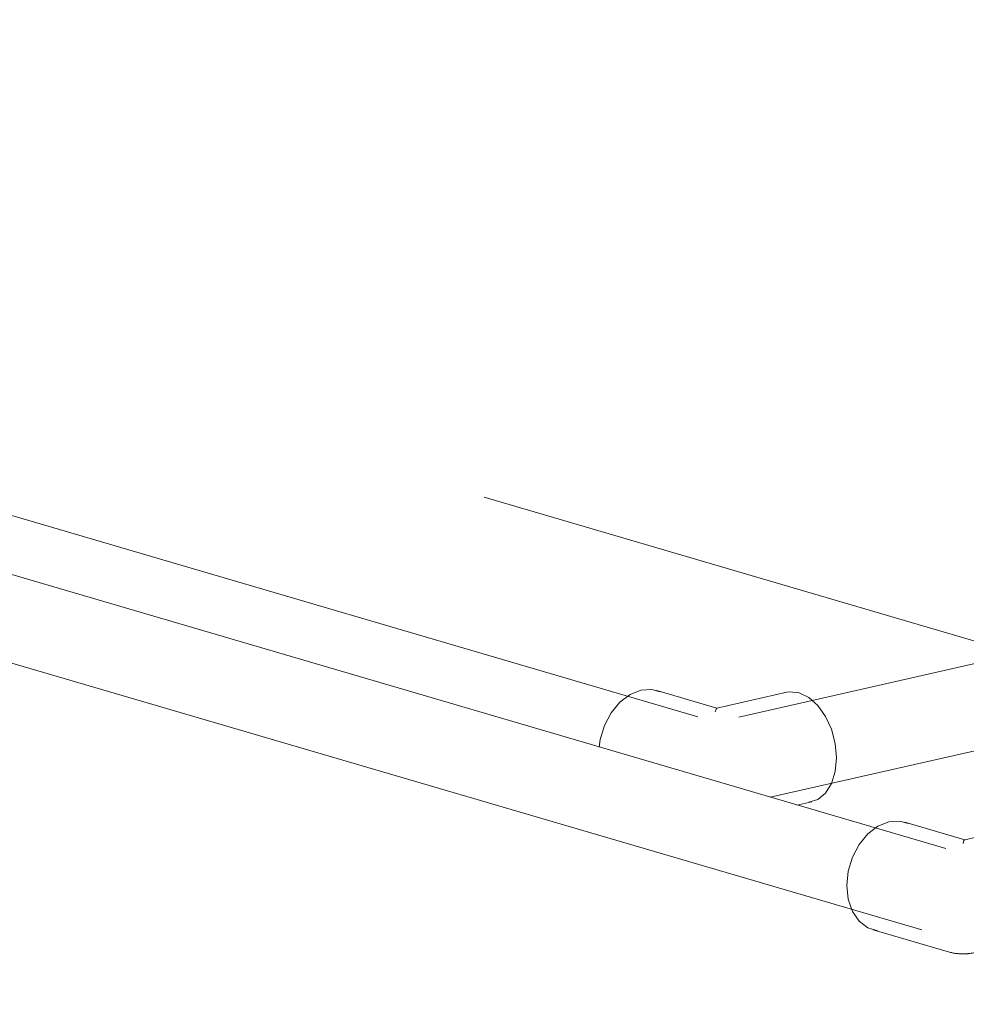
# Model space of a CAD drawing. Header units: millimetres. Extents: x 37081 to 77972, y -4495 to 22354.
# Tile 69 of 109: x 63881 to 64160, y 13898 to 14188. Entities that reach past the tile are written whole.
import ezdxf

# ---------------------------------------------------------------- set-up
doc = ezdxf.new("R2010")
doc.units = ezdxf.units.MM
doc.linetypes.add('ADSK_Скрыто', pattern=[300, 150, -150])
doc.layers.add('G-____-____-SYMB', color=111, linetype='ADSK_Скрыто', lineweight=20)
doc.layers.add('P-PIPE-____-OTLN', color=3, linetype='Continuous', lineweight=20)

# ---------------------------------------------------------------- blocks, each defined once
blk = doc.blocks.new('ADSK_Полипропилен_Отвод - Универсальный-V140-_3D_ копия 2 копия 1')
at = {"layer": 'P-PIPE-____-OTLN', "color": 150}
for p, q in [((5457.38, 13985.25), (5439.67, 13990.45)), ((5477.95, 13989.94), (5457.33, 13985.26)), ((5480.91, 13956.77), (5485.25, 13957.76))]:
    blk.add_line(p, q, dxfattribs=at)
for points in [[(5422.74, 13973.82, 0), (5423.06, 13976.02, 0), (5424.3, 13980.15, 0), (5426.27, 13983.9, 0), (5428.83, 13987.01, 0), (5431.82, 13989.29, 0), (5435.03, 13990.56, 0), (5438.23, 13990.74, 0), (5440.72, 13990.06, 0)], [(5477.95, 13989.94, 0), (5478.78, 13990.07, 0), (5481.6, 13989.79, 0), (5484.42, 13988.42, 0), (5487.05, 13986.05, 0), (5489.31, 13982.86, 0), (5491.04, 13979.05, 0), (5492.13, 13974.89, 0), (5492.5, 13970.65, 0)], [(5457.39, 13985.25, 0), (5457.11, 13985.02, 0), (5456.82, 13984.16, 0)], [(5492.5, 13970.65, 0), (5492.13, 13966.63, 0), (5491.04, 13963.11, 0), (5489.31, 13960.31, 0), (5487.05, 13958.44, 0), (5484.42, 13957.62, 0)]]:
    blk.add_polyline3d(points, dxfattribs=at)
blk = doc.blocks.new('ADSK_Полипропилен_Отвод - Универсальный-V142-_3D_ копия 2 копия 1')
at = {"layer": 'P-PIPE-____-OTLN', "color": 220}
for p, q in [((5530.29, 13946.56), (5512.58, 13951.75)), ((5550.86, 13951.24), (5530.24, 13946.56)), ((5503.29, 13920.08), (5525.09, 13913.69)), ((5533.39, 13913.43), (5558.16, 13919.06))]:
    blk.add_line(p, q, dxfattribs=at)
for points in [[(5495.55, 13933.1, 0), (5495.97, 13937.33, 0), (5497.21, 13941.45, 0), (5499.18, 13945.2, 0), (5501.74, 13948.32, 0), (5504.73, 13950.59, 0), (5507.94, 13951.86, 0), (5511.14, 13952.04, 0), (5513.63, 13951.37, 0)], [(5550.86, 13951.24, 0), (5551.69, 13951.37, 0), (5554.51, 13951.09, 0), (5557.33, 13949.72, 0), (5559.96, 13947.36, 0), (5562.22, 13944.16, 0), (5563.95, 13940.35, 0), (5565.04, 13936.19, 0), (5565.41, 13931.95, 0)], [(5530.3, 13946.55, 0), (5530.02, 13946.32, 0), (5529.74, 13945.46, 0)], [(5504.73, 13919.79, 0), (5501.74, 13920.71, 0), (5499.18, 13922.66, 0), (5497.21, 13925.51, 0), (5495.97, 13929.07, 0), (5495.55, 13933.1, 0)], [(5565.41, 13931.95, 0), (5565.04, 13927.93, 0), (5563.95, 13924.41, 0), (5562.22, 13921.62, 0), (5559.96, 13919.74, 0), (5557.33, 13918.92, 0)], [(5525.09, 13913.69, 0), (5525.43, 13913.6, 0), (5525.74, 13913.52, 0), (5526.03, 13913.45, 0), (5526.3, 13913.38, 0), (5526.56, 13913.33, 0), (5526.81, 13913.28, 0), (5527.05, 13913.24, 0), (5527.27, 13913.21, 0), (5527.49, 13913.18, 0), (5527.7, 13913.15, 0), (5527.9, 13913.13, 0), (5528.1, 13913.11, 0), (5528.29, 13913.09, 0), (5528.47, 13913.07, 0), (5528.65, 13913.06, 0), (5528.83, 13913.05, 0), (5529.01, 13913.04, 0), (5529.18, 13913.03, 0), (5529.36, 13913.03, 0), (5529.53, 13913.02, 0), (5529.7, 13913.02, 0), (5529.87, 13913.02, 0), (5530.04, 13913.03, 0), (5530.21, 13913.03, 0), (5530.38, 13913.04, 0), (5530.56, 13913.04, 0), (5530.73, 13913.05, 0), (5530.91, 13913.07, 0), (5531.1, 13913.08, 0), (5531.29, 13913.1, 0), (5531.48, 13913.12, 0), (5531.68, 13913.14, 0), (5531.88, 13913.16, 0), (5532.1, 13913.19, 0), (5532.32, 13913.23, 0), (5532.55, 13913.27, 0), (5532.79, 13913.31, 0), (5533.05, 13913.36, 0), (5533.31, 13913.42, 0), (5533.39, 13913.43, 0)]]:
    blk.add_polyline3d(points, dxfattribs=at)

msp = doc.modelspace()

# ---------------------------------------------------------------- linework, layer by layer
at = {"layer": 'G-____-____-SYMB'}
msp.add_line((63730.18, 14131.73), (71871.23, 11744.07), dxfattribs=at)
at = {"layer": 'P-PIPE-____-OTLN', "color": 150}
for p, q in [((64080.86, 13982.74), (63382.01, 14187.7)), ((64208.13, 14008.78), (64092.92, 13982.63)), ((64102.13, 13959.08), (64213.66, 13984.4))]:
    msp.add_line(p, q, dxfattribs=at)
at = {"layer": 'P-PIPE-____-OTLN', "color": 220}
for p, q in [((64153.77, 13944.04), (63389.04, 14168.32)), ((63382, 14144.33), (64146.73, 13920.05))]:
    msp.add_line(p, q, dxfattribs=at)

# ---------------------------------------------------------------- block references
at = {"layer": 'P-PIPE-____-OTLN', "color": 150}
msp.add_blockref('ADSK_Полипропилен_Отвод - Универсальный-V140-_3D_ копия 2 копия 1', (58629.1, 0), dxfattribs=at)
at = {"layer": 'P-PIPE-____-OTLN', "color": 220}
msp.add_blockref('ADSK_Полипропилен_Отвод - Универсальный-V142-_3D_ копия 2 копия 1', (58629.1, 0), dxfattribs=at)

doc.saveas('drawing.dxf')
